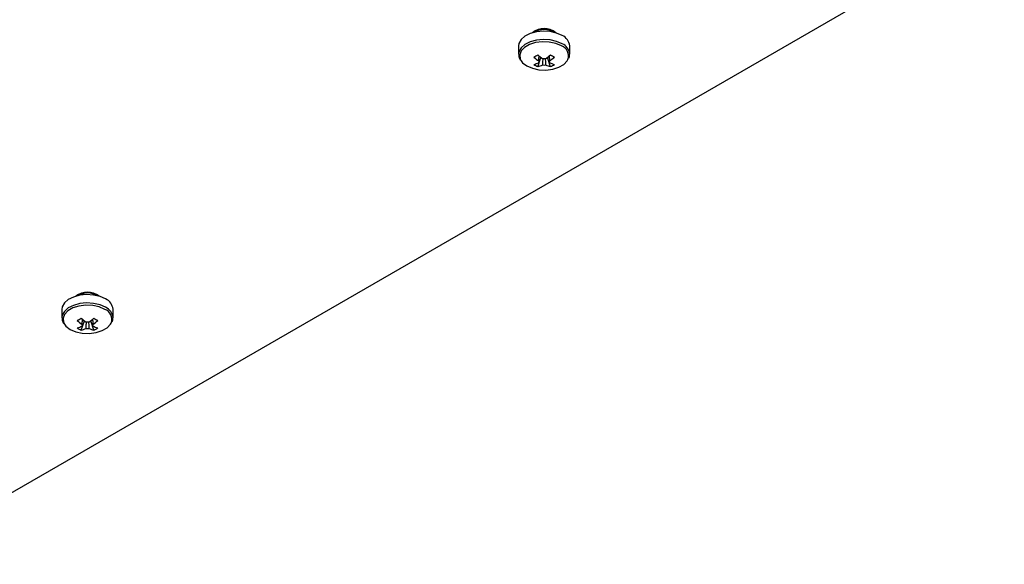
# Model space of a CAD drawing. Header units: millimetres. Extents: x 155400 to 158181, y 110641 to 115017.
# Tile 22 of 126: x 157844 to 158027, y 110671 to 110772. Entities that reach past the tile are written whole.
import ezdxf

# ---------------------------------------------------------------- set-up
doc = ezdxf.new("R2010")
doc.units = ezdxf.units.MM

msp = doc.modelspace()

# ---------------------------------------------------------------- linework, layer by layer
at = {"color": 7, "linetype": 'Continuous', "lineweight": 25}
for p, q in [((157819.7, 110670.98), (158027.29, 110790.82)), ((157937.02, 110767.37), (157937.02, 110765.82)), ((157946.52, 110765.82), (157946.52, 110767.37)), ((157940.59, 110763.51), (157941.18, 110765.22)), ((157942.96, 110763.51), (157942.37, 110765.22)), ((157946.52, 110765.82), (157946.52, 110765.87)), ((157942.77, 110764.25), (157942.76, 110764.46)), ((157852.17, 110718.39), (157852.17, 110716.83)), ((157861.67, 110716.83), (157861.67, 110718.39)), ((157855.74, 110714.53), (157856.33, 110716.24)), ((157858.1, 110714.53), (157857.51, 110716.24)), ((157857.92, 110715.27), (157857.91, 110715.48)), ((157861.67, 110716.83), (157861.67, 110716.89))]:
    msp.add_line(p, q, dxfattribs=at)
at = {"color": 7, "linetype": 'Continuous', "lineweight": 25, "flags": 128}
for points in [[(157945.13, 110769.31), (157944.1, 110769.76), (157942.9, 110770.04), (157941.61, 110770.11), (157940.34, 110769.99), (157939.17, 110769.67), (157938.19, 110769.18), (157937.48, 110768.55), (157937.09, 110767.84), (157937.02, 110767.37)], [(157945.13, 110767.76), (157944.1, 110768.21), (157942.9, 110768.48), (157941.61, 110768.56), (157940.34, 110768.43), (157939.17, 110768.11), (157938.19, 110767.62), (157937.48, 110767), (157937.09, 110766.28), (157937.02, 110765.82)], [(157945, 110767.38), (157943.96, 110767.82), (157942.74, 110768.09), (157941.45, 110768.14), (157940.18, 110767.98), (157939.04, 110767.62), (157938.13, 110767.09), (157937.5, 110766.43), (157937.23, 110765.7), (157937.32, 110764.96), (157937.5, 110764.6)], [(157937.5, 110764.6), (157937.77, 110764.25), (157938.55, 110763.66), (157939.59, 110763.21), (157940.8, 110762.95), (157942.1, 110762.89), (157943.37, 110763.05), (157944.5, 110763.41), (157945.42, 110763.94), (157946.04, 110764.6), (157946.17, 110764.82)], [(157860.28, 110720.33), (157859.25, 110720.78), (157858.05, 110721.05), (157856.76, 110721.13), (157855.48, 110721), (157854.32, 110720.68), (157853.34, 110720.19), (157852.63, 110719.57), (157852.24, 110718.86), (157852.17, 110718.39)], [(157860.28, 110718.77), (157859.25, 110719.22), (157858.05, 110719.5), (157856.76, 110719.57), (157855.48, 110719.45), (157854.32, 110719.13), (157853.34, 110718.64), (157852.63, 110718.01), (157852.24, 110717.3), (157852.17, 110716.84)], [(157860.14, 110718.39), (157859.1, 110718.84), (157857.89, 110719.1), (157856.6, 110719.15), (157855.33, 110719), (157854.19, 110718.64), (157853.27, 110718.11), (157852.65, 110717.45), (157852.38, 110716.72), (157852.47, 110715.97), (157852.65, 110715.62)], [(157852.65, 110715.62), (157852.92, 110715.27), (157853.7, 110714.67), (157854.74, 110714.22), (157855.95, 110713.96), (157857.25, 110713.91), (157858.51, 110714.07), (157859.65, 110714.43), (157860.57, 110714.95), (157861.19, 110715.61), (157861.31, 110715.83)]]:
    msp.add_lwpolyline(points, dxfattribs=at)
at = {"color": 7, "linetype": 'Continuous', "lineweight": 25}
for centre, radius, start, end in [((157941.77, 110767.18), 3.41, 50.9566, 129.0434), ((157941.77, 110766.81), 3.6, 58.8346, 121.1654), ((157944.17, 110767.15), 2.37, 5.3828, 65.9373), ((157944.32, 110765.52), 1.98, 339.251, 69.898), ((157944.15, 110765.58), 2.39, 7.1454, 65.7746), ((157931.98, 110779.79), 16.49, 298.5365, 301.4581), ((157946.43, 110772.52), 9.76, 227.7009, 234.5688), ((157947.16, 110772.94), 9.76, 227.7009, 234.5688), ((157941.77, 110763.23), 1.77, 81.1437, 98.8563), ((157936.39, 110772.94), 9.76, 305.4312, 312.2991), ((157937.11, 110772.52), 9.76, 305.4312, 312.2991), ((157951.57, 110779.79), 16.49, 238.5419, 241.4635), ((157938.52, 110769.25), 5.48, 284.1739, 294.2715), ((157942.98, 110768.5), 5.53, 235.6422, 244.3632), ((157939.25, 110768.83), 5.48, 284.1739, 294.2715), ((157941.1, 110764.41), 0.36, 154.0298, 205.9702), ((157941.77, 110765.58), 1.77, 261.1437, 278.8563), ((157944.3, 110768.83), 5.48, 245.7285, 255.8261), ((157942.45, 110764.41), 0.36, 334.0298, 25.9702), ((157945.03, 110769.25), 5.48, 245.7285, 255.8261), ((157940.56, 110768.5), 5.53, 295.6368, 304.3578), ((157856.92, 110718.19), 3.41, 50.9566, 129.0434), ((157856.92, 110717.83), 3.6, 58.8346, 121.1654), ((157859.31, 110718.17), 2.37, 5.3828, 65.9373), ((157859.46, 110716.53), 1.98, 339.251, 69.898), ((157859.3, 110716.59), 2.39, 7.1454, 65.7746), ((157847.13, 110730.81), 16.49, 298.5365, 301.4581), ((157861.58, 110723.54), 9.76, 227.7009, 234.5688), ((157862.31, 110723.96), 9.76, 227.7009, 234.5688), ((157856.24, 110715.42), 0.36, 154.0298, 205.9702), ((157856.92, 110714.25), 1.77, 81.1437, 98.8563), ((157851.53, 110723.96), 9.76, 305.4312, 312.2991), ((157852.26, 110723.54), 9.76, 305.4312, 312.2991), ((157857.6, 110715.42), 0.36, 334.0298, 25.9702), ((157866.71, 110730.81), 16.49, 238.5419, 241.4635), ((157853.67, 110720.26), 5.48, 284.1739, 294.2715), ((157858.13, 110719.51), 5.53, 235.6422, 244.3632), ((157854.39, 110719.84), 5.48, 284.1739, 294.2715), ((157856.92, 110716.6), 1.77, 261.1437, 278.8563), ((157859.45, 110719.84), 5.48, 245.7285, 255.8261), ((157860.17, 110720.26), 5.48, 245.7285, 255.8261), ((157855.71, 110719.51), 5.53, 295.6368, 304.3578)]:
    msp.add_arc(centre, radius, start, end, dxfattribs=at)
for points, knots in [([(157937.06, 110765.82), (157937.06, 110765.67), (157937.04, 110765.28), (157937.24, 110764.93), (157937.37, 110764.72)], [0, 0, 0, 0, 0.396226, 1, 1, 1, 1]), ([(157940.77, 110764.57), (157940.78, 110764.65), (157940.8, 110764.96), (157940.83, 110765.28), (157940.84, 110765.52)], [0, 0, 0, 0, 0.2570663, 1, 1, 1, 1]), ([(157941.5, 110763.83), (157941.51, 110763.92), (157941.53, 110764.31), (157941.56, 110764.69), (157941.58, 110765)], [0, 0, 0, 0, 0.227659, 1, 1, 1, 1]), ([(157941.97, 110765.01), (157941.99, 110764.7), (157942.01, 110764.31), (157942.04, 110763.92), (157942.05, 110763.83)], [0, 0, 0, 0, 0.775186, 1, 1, 1, 1]), ([(157942.7, 110765.52), (157942.72, 110765.28), (157942.75, 110764.96), (157942.77, 110764.65), (157942.77, 110764.57)], [0, 0, 0, 0, 0.742934, 1, 1, 1, 1]), ([(157946.34, 110765.07), (157946.39, 110765.16), (157946.53, 110765.42), (157946.5, 110765.7), (157946.49, 110765.89)], [0, 0, 0, 0, 0.350005, 1, 1, 1, 1]), ([(157852.21, 110716.83), (157852.2, 110716.68), (157852.19, 110716.3), (157852.39, 110715.95), (157852.52, 110715.74)], [0, 0, 0, 0, 0.396226, 1, 1, 1, 1]), ([(157855.92, 110715.58), (157855.93, 110715.66), (157855.95, 110715.98), (157855.97, 110716.3), (157855.99, 110716.53)], [0, 0, 0, 0, 0.2570663, 1, 1, 1, 1]), ([(157856.65, 110714.85), (157856.65, 110714.93), (157856.68, 110715.32), (157856.71, 110715.71), (157856.73, 110716.01)], [0, 0, 0, 0, 0.227659, 1, 1, 1, 1]), ([(157857.11, 110716.03), (157857.13, 110715.72), (157857.16, 110715.33), (157857.19, 110714.93), (157857.19, 110714.85)], [0, 0, 0, 0, 0.775186, 1, 1, 1, 1]), ([(157857.85, 110716.53), (157857.87, 110716.3), (157857.89, 110715.98), (157857.92, 110715.66), (157857.92, 110715.58)], [0, 0, 0, 0, 0.742934, 1, 1, 1, 1]), ([(157861.48, 110716.09), (157861.53, 110716.18), (157861.67, 110716.43), (157861.65, 110716.72), (157861.63, 110716.9)], [0, 0, 0, 0, 0.3500045, 1, 1, 1, 1])]:
    msp.add_open_spline(points, degree=3, knots=knots, dxfattribs=at)

doc.saveas('drawing.dxf')
